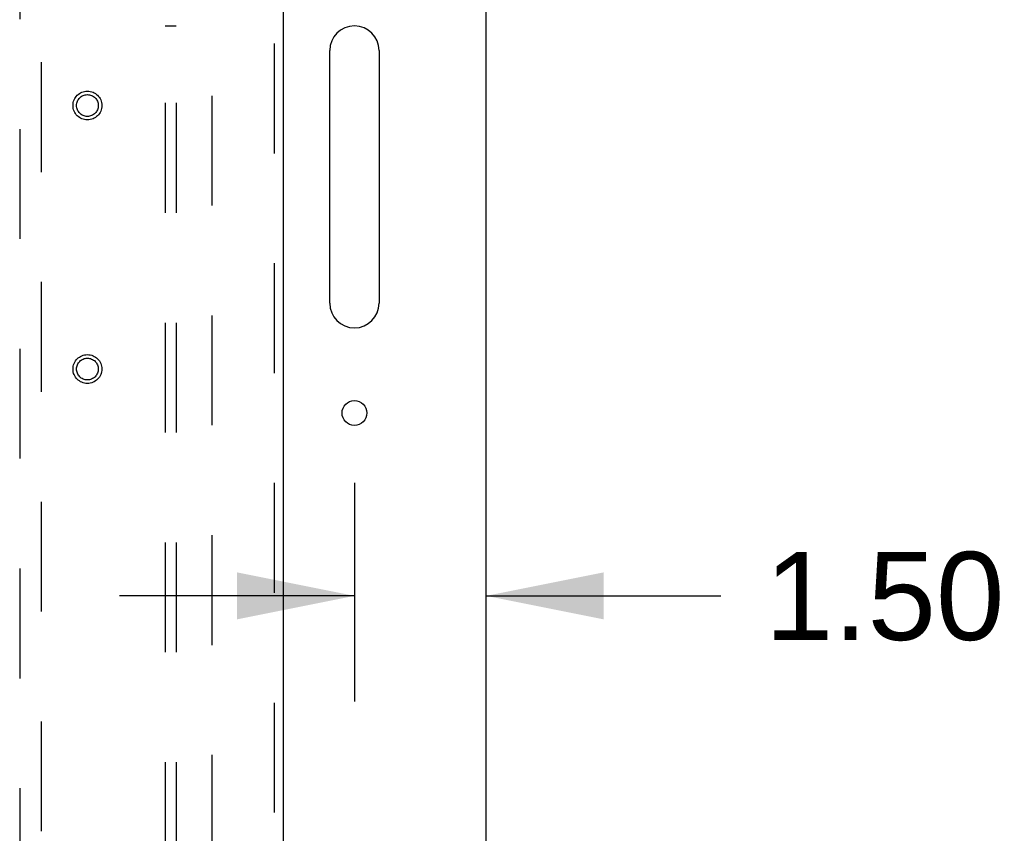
# Model space of a CAD drawing. Header units: inches. Extents: x 0 to 227, y 0 to 147.
# Tile 69 of 78: x 106 to 118, y 90 to 99. Entities that reach past the tile are written whole.
import ezdxf

# ---------------------------------------------------------------- set-up
doc = ezdxf.new("R2010")
doc.units = ezdxf.units.IN
doc.header["$LTSCALE"] = 12.505625
doc.header["$MEASUREMENT"] = 0
doc.linetypes.add('HIDDEN', pattern=[0.2, 0.1, -0.1])
doc.layers.get('0').update_dxf_attribs({"linetype": 'CONTINUOUS'})
for name, color, linetype in [('DEFAULT_2', 8, 'HIDDEN'), ('DIMENSIONS', 7, 'CONTINUOUS'), ('RIGHTHAND_DOOR_ASSEMBLY', 7, 'CONTINUOUS'), ('SUBPANEL', 7, 'CONTINUOUS')]:
    doc.layers.add(name, color=color, linetype=linetype)
doc.styles.get("Standard").update_dxf_attribs({"font": 'arial.ttf'})
doc.dimstyles.new('DIMSTYLE_1', dxfattribs={"dimtxt": 1.003125, "dimasz": 1.3375, "dimexe": 0.09, "dimexo": 0.07, "dimgap": 0.0375, "dimtad": 0, "dimtih": 1, "dimtoh": 1, "dimzin": 4, "dimdsep": 46, "dimtxsty": 'Standard', "dimblk": '_FILLED', "dimblk1": '_FILLED', "dimblk2": '_FILLED', "dimcen": 0.09, "dimadec": 3, "dimazin": 1, "dimtfac": 1, "dimtdec": 3, "dimtofl": 0, "dimtmove": 0, "dimatfit": 3, "dimldrblk": '_FILLED', "dimfxl": 0, "dimtolj": 1, "dimtzin": 4, "dimarcsym": 0})

# ---------------------------------------------------------------- blocks, each defined once
blk = doc.blocks.new('_FILLED')
at = {"color": 0, "linetype": 'ByBlock'}
blk.add_solid([(0, 0), (-1, 0.2), (-1, -0.2)], dxfattribs=at)
blk = doc.blocks.new('*D11')
at = {"layer": 'DIMENSIONS', "color": 2, "linetype": 'Continuous'}
for p, q in [((110.254, 93.643), (110.254, 91.153)), ((110.254, 92.357), (107.579, 92.357)), ((111.754, 92.357), (114.427, 92.357))]:
    blk.add_line(p, q, dxfattribs=at)
at = {"layer": 'DIMENSIONS', "color": 2, "linetype": 'Continuous', "xscale": 1.3375, "yscale": 1.3375, "zscale": 1.3375}
blk.add_blockref('_FILLED', (110.254, 92.357), dxfattribs=at)
at = {"layer": 'DIMENSIONS', "color": 2, "linetype": 'Continuous', "xscale": 1.3375, "yscale": 1.3375, "zscale": 1.3375, "rotation": 180}
blk.add_blockref('_FILLED', (111.754, 92.357), dxfattribs=at)
at = {"layer": 'DIMENSIONS', "color": 2, "linetype": 'Continuous', "insert": (114.929, 92.858), "char_height": 1.0031, "width": 2.72596, "attachment_point": 1, "line_spacing_factor": 0.9}
blk.add_mtext('1.50', dxfattribs=at)

msp = doc.modelspace()

# ---------------------------------------------------------------- linework, layer by layer
at = {"color": 3, "linetype": 'Continuous'}
for p, q in [((111.754, 41.106), (111.754, 108.898)), ((109.973, 95.689), (109.973, 98.564)), ((110.536, 98.564), (110.536, 95.689))]:
    msp.add_line(p, q, dxfattribs=at)
msp.add_circle((110.254, 94.439), 0.141, dxfattribs=at)
for centre, start, end in [((110.254, 98.564), 0, 180), ((110.254, 95.689), 180, 360)]:
    msp.add_arc(centre, 0.281, start, end, dxfattribs=at)
at = {"layer": 'DEFAULT_2', "color": 8, "linetype": 'HIDDEN'}
msp.add_line((108.629, 105.554), (108.629, 44.45), dxfattribs=at)
at = {"layer": 'RIGHTHAND_DOOR_ASSEMBLY', "color": 8, "linetype": 'HIDDEN'}
for p, q in [((109.338, 106.148), (109.338, 43.856)), ((106.442, 105.174), (106.442, 77.172)), ((106.692, 77.172), (106.692, 105.174))]:
    msp.add_line(p, q, dxfattribs=at)
at = {"layer": 'RIGHTHAND_DOOR_ASSEMBLY', "color": 3, "linetype": 'Continuous'}
msp.add_line((109.442, 106.148), (109.442, 43.856), dxfattribs=at)
at = {"layer": 'RIGHTHAND_DOOR_ASSEMBLY', "color": 8, "linetype": 'HIDDEN'}
for centre, radius in [((107.213, 97.939), 0.164), ((107.213, 97.939), 0.124), ((107.213, 94.939), 0.164), ((107.213, 94.939), 0.124)]:
    msp.add_circle(centre, radius, dxfattribs=at)
at = {"layer": 'SUBPANEL', "color": 8, "linetype": 'HIDDEN'}
for p, q in [((108.098, 102.97), (108.098, 47.033)), ((108.223, 102.97), (108.223, 47.033)), ((108.098, 98.845), (108.223, 98.845))]:
    msp.add_line(p, q, dxfattribs=at)

# ---------------------------------------------------------------- dimensions: what is measured, and where the dimension line sits
at = {"layer": 'DIMENSIONS', "color": 2, "linetype": 'Continuous'}
dim = msp.add_linear_dim(base=(110.254, 92.357), p1=(111.754, 105.554), p2=(110.254, 93.713), angle=180, dimstyle='DIMSTYLE_1', dxfattribs=at)
dim.commit()
dim.dimension.update_dxf_attribs({"geometry": '*D11', "text_midpoint": (116.335, 92.351), "dimtype": 160})

doc.saveas('drawing.dxf')
